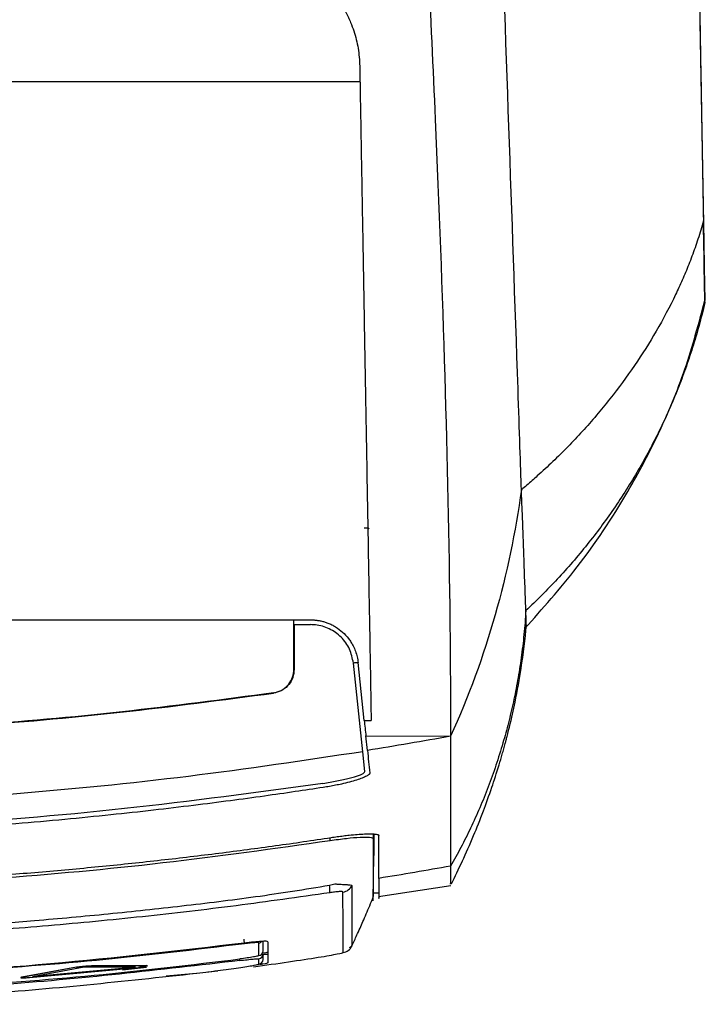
# Model space of a CAD drawing. Extents: x 76 to 839, y -9 to 645.
# Tile 35 of 78: x 375 to 403, y 493 to 534. Entities that reach past the tile are written whole.
import ezdxf

# ---------------------------------------------------------------- set-up
doc = ezdxf.new("R2010")
doc.units = 0
doc.layers.get('0').update_dxf_attribs({"linetype": 'CONTINUOUS'})

msp = doc.modelspace()

# ---------------------------------------------------------------- linework, layer by layer
at = {"color": 7, "linetype": 'CONTINUOUS'}
for p, q in [((403.149, 534.004), (403.31, 524.783)), ((388.924, 531.504), (308.503, 531.504)), ((403.337, 523.253), (403.337, 523.253)), ((332.327, 508.974), (386.857, 508.974)), ((386.159, 508.774), (386.159, 508.974)), ((386.159, 508.774), (386.172, 508.774)), ((386.159, 506.906), (386.159, 508.774)), ((386.172, 508.774), (386.17, 506.897)), ((386.172, 508.774), (386.859, 508.774)), ((389.042, 503.453), (388.649, 507.164)), ((389.102, 504.764), (388.846, 507.185)), ((386.17, 506.897), (386.159, 506.906)), ((385.311, 505.908), (385.301, 505.917)), ((389.102, 504.764), (389.393, 504.764)), ((389.171, 504.113), (392.713, 504.102)), ((389.235, 503.505), (389.171, 504.113)), ((389.13, 502.622), (389.042, 503.453)), ((389.471, 497.233), (389.504, 499.102)), ((389.704, 497.392), (392.726, 497.851)), ((389.472, 497.216), (389.472, 497.245)), ((389.713, 497.529), (389.477, 497.528)), ((384.697, 494.917), (384.697, 495.45)), ((384.871, 495.115), (384.871, 495.511)), ((388.516, 495.254), (388.478, 495.24)), ((388.589, 495.335), (388.589, 495.315)), ((384.697, 494.56), (384.697, 494.782)), ((384.871, 494.758), (384.871, 494.981)), ((377.064, 494.436), (374.781, 494.013)), ((377.064, 494.426), (374.781, 494.003)), ((375.093, 494), (379.659, 494.425)), ((377.376, 494.435), (375.218, 494.033)), ((375.218, 494.033), (379.535, 494.434)), ((375.325, 494.053), (379.427, 494.434)), ((377.064, 494.436), (377.064, 494.426)), ((379.535, 494.434), (377.376, 494.435)), ((379.971, 494.496), (377.688, 494.494)), ((377.688, 494.494), (377.688, 494.484)), ((379.971, 494.486), (377.688, 494.484)), ((378.985, 494.322), (379.994, 494.438)), ((379.971, 494.496), (379.971, 494.486)), ((374.781, 494.013), (374.781, 494.003)), ((382.071, 494.17), (380.817, 494.057)), ((381.648, 494.137), (382.094, 494.186)), ((382.554, 494.237), (382.98, 494.285))]:
    msp.add_line(p, q, dxfattribs=at)
at = {"color": 8, "linetype": 'CONTINUOUS'}
for p, q in [((386.857, 508.762), (386.857, 508.792)), ((387.672, 499.736), (387.672, 499.853)), ((389.476, 500.011), (389.472, 499.812)), ((388.589, 495.315), (388.516, 495.254))]:
    msp.add_line(p, q, dxfattribs=at)
at = {"color": 7, "linetype": 'CONTINUOUS', "flags": 128}
msp.add_lwpolyline([(384.096, 495.413), (384.095, 495.419), (384.094, 495.431), (384.091, 495.45), (384.088, 495.475), (384.084, 495.505), (384.08, 495.538), (384.075, 495.573), (384.071, 495.611)], dxfattribs=at)
at = {"color": 8, "linetype": 'CONTINUOUS', "flags": 128}
msp.add_lwpolyline([(383.896, 494.709), (383.895, 494.714), (383.894, 494.726), (383.891, 494.745), (383.888, 494.77), (383.888, 494.775)], dxfattribs=at)
at = {"color": 7, "linetype": 'CONTINUOUS'}
for centre, radius, start, end in [((386.668, 497.691), 0.999, 351.6157, 9.9845), ((388.139, 498.071), 0.5, 278.5375, 333.9542), ((388.143, 495.541), 0.5, 278.7355, 333.1284), ((384.671, 495.115), 0.2, 277.5433, 359.9758), ((384.671, 494.981), 0.2, 277.572, 359.9843), ((384.671, 494.758), 0.2, 277.6372, 359.9955)]:
    msp.add_arc(centre, radius, start, end, dxfattribs=at)
at = {"color": 8, "linetype": 'CONTINUOUS'}
msp.add_arc((384.671, 495.649), 0.2, 277.512, 314.9493, dxfattribs=at)
at = {"color": 7, "linetype": 'CONTINUOUS'}
for points, knots in [([(402.352, 579.681), (402.36, 579.2), (402.377, 578.238), (402.402, 576.797), (402.427, 575.357), (402.452, 573.92), (402.478, 572.485), (402.503, 571.052), (402.528, 569.621), (402.552, 568.191), (402.577, 566.764), (402.602, 565.339), (402.627, 563.916), (402.652, 562.495), (402.677, 561.076), (402.701, 559.659), (402.726, 558.244), (402.751, 556.83), (402.775, 555.419), (402.808, 553.541), (402.849, 551.199), (402.898, 548.402), (402.946, 545.62), (402.995, 542.852), (403.043, 540.099), (403.091, 537.36), (403.138, 534.636), (403.185, 531.925), (403.217, 530.131), (403.232, 529.233)], [0, 0, 0, 0, 0.027786, 0.055563, 0.083334, 0.111099, 0.13886, 0.166619, 0.194376, 0.222133, 0.249891, 0.277652, 0.305417, 0.333187, 0.360964, 0.388748, 0.416543, 0.444347, 0.472164, 0.499995, 0.555679, 0.611307, 0.666888, 0.722433, 0.777953, 0.833459, 0.888962, 0.944472, 1, 1, 1, 1]), ([(395.679, 514.422), (395.644, 515.394), (395.6, 516.881), (395.287, 525.858), (394.952, 535.473), (394.519, 547.878), (394.182, 557.505), (393.921, 564.982), (393.749, 569.908)], [0, 0, 0, 0, 0.397781, 0.397781, 2.029469, 2.507368, 3.044203, 4.058937, 4.058937, 4.058937, 4.058937]), ([(390.66, 558.258), (390.885, 553.376), (391.29, 546.007), (391.763, 536.666), (392.328, 524.689), (392.612, 515.591), (392.704, 507.29), (392.713, 505.685), (392.713, 504.102)], [0, 0, 0, 0, 1.014734, 1.55157, 2.029469, 3.661157, 3.661157, 4.058937, 4.058937, 4.058937, 4.058937]), ([(383.913, 537.07), (383.982, 537.069), (384.118, 537.068), (384.321, 537.055), (384.524, 537.035), (384.726, 537.006), (385.023, 536.951), (385.411, 536.85), (385.876, 536.678), (386.32, 536.463), (386.878, 536.12), (387.38, 535.699), (387.809, 535.217), (388.094, 534.827), (388.338, 534.416), (388.526, 534.015), (388.669, 533.632), (388.773, 533.272), (388.848, 532.906), (388.898, 532.534), (388.908, 532.284), (388.913, 532.158)], [0, 0, 0, 0, 0.024916, 0.049788, 0.074665, 0.099598, 0.124635, 0.18583, 0.24758, 0.308919, 0.37091, 0.495782, 0.558779, 0.622306, 0.685023, 0.748159, 0.798495, 0.848622, 0.898766, 0.949152, 1, 1, 1, 1]), ([(388.913, 532.158), (388.919, 531.771), (388.933, 530.999), (388.953, 529.852), (388.973, 528.716), (388.993, 527.593), (389.012, 526.482), (389.032, 525.383), (389.051, 524.296), (389.069, 523.222), (389.088, 522.159), (389.106, 521.109), (389.124, 520.071), (389.142, 519.044), (389.166, 517.691), (389.195, 516.021), (389.23, 514.05), (389.264, 512.117), (389.297, 510.222), (389.33, 508.366), (389.361, 506.547), (389.382, 505.356), (389.393, 504.764)], [0, 0, 0, 0, 0.040041, 0.079818, 0.119331, 0.158581, 0.197567, 0.236291, 0.274751, 0.312948, 0.350883, 0.388554, 0.425962, 0.463108, 0.49999, 0.573602, 0.646486, 0.718642, 0.790071, 0.860773, 0.930749, 1, 1, 1, 1]), ([(403.232, 529.233), (403.234, 529.136), (403.238, 528.943), (403.242, 528.659), (403.247, 528.38), (403.252, 528.106), (403.257, 527.837), (403.261, 527.574), (403.267, 527.251), (403.274, 526.875), (403.281, 526.457), (403.288, 526.057), (403.292, 525.808), (403.294, 525.684)], [0, 0, 0, 0, 0.071968, 0.143668, 0.215169, 0.286544, 0.357863, 0.429199, 0.500622, 0.62583, 0.750548, 0.875148, 1, 1, 1, 1]), ([(403.294, 525.684), (403.258, 525.554), (403.187, 525.299), (403.069, 524.923), (402.945, 524.557), (402.817, 524.202), (402.685, 523.858), (402.55, 523.526), (402.413, 523.206), (402.274, 522.898), (401.936, 522.177), (401.349, 521.072), (400.427, 519.613), (399.395, 518.21), (398.253, 516.864), (397.218, 515.801), (396.421, 515.062), (395.978, 514.674), (395.753, 514.484), (395.68, 514.422)], [0, 0, 0, 0, 0.030503, 0.060326, 0.089452, 0.117861, 0.145517, 0.172388, 0.198448, 0.223669, 0.248028, 0.376297, 0.500658, 0.626194, 0.753157, 0.877631, 0.939122, 0.980162, 1, 1, 1, 1]), ([(403.339, 523.154), (403.337, 523.271), (403.323, 524.04), (403.299, 525.431), (403.294, 525.684)], [1.437229, 1.437229, 1.437229, 1.437229, 1.747282, 1.8108925, 1.8108925, 1.8108925, 1.8108925]), ([(403.31, 524.783), (403.312, 524.705), (403.314, 524.548), (403.319, 524.282), (403.324, 524.015), (403.328, 523.764), (403.331, 523.565), (403.333, 523.482), (403.333, 523.452)], [0, 0, 0, 0, 0.176719, 0.353248, 0.529689, 0.706508, 0.892821, 1, 1, 1, 1]), ([(403.331, 523.565), (403.334, 523.409), (403.337, 523.245), (403.34, 523.111), (403.34, 523.089), (403.34, 523.062), (403.341, 523.029), (403.342, 522.973), (403.343, 522.89), (403.345, 522.774), (403.348, 522.648), (403.349, 522.536), (403.351, 522.451), (403.352, 522.389), (403.352, 522.359), (403.353, 522.345)], [0, 0, 0, 0, 0.233777, 0.246953, 0.259945, 0.277647, 0.30006, 0.327184, 0.394175, 0.479341, 0.60085, 0.728508, 0.830287, 0.920785, 1, 1, 1, 1]), ([(395.818, 508.606), (396.558, 509.437), (398.076, 511.144), (399.968, 513.956), (401.458, 516.774), (402.588, 519.463), (403.11, 521.422), (403.374, 522.414)], [0, 0, 0, 0, 0.232928, 0.478054, 0.647583, 0.821586, 1, 1, 1, 1]), ([(403.354, 522.252), (403.316, 522.09), (403.239, 521.769), (403.114, 521.295), (402.981, 520.829), (402.842, 520.374), (402.696, 519.928), (402.545, 519.492), (402.388, 519.065), (402.048, 518.189), (401.476, 516.898), (400.576, 515.216), (399.569, 513.625), (398.625, 512.352), (397.824, 511.387), (397.188, 510.678), (396.538, 510.001), (396.087, 509.573), (395.863, 509.361)], [0, 0, 0, 0, 0.032953, 0.06542, 0.097401, 0.128896, 0.159902, 0.190418, 0.220443, 0.249974, 0.376939, 0.499954, 0.628139, 0.749981, 0.813822, 0.876778, 0.93884, 1, 1, 1, 1]), ([(395.863, 509.361), (395.849, 509.763), (395.824, 510.494), (395.783, 511.675), (395.759, 512.339), (395.741, 512.864), (395.73, 513.181), (395.722, 513.419), (395.701, 513.823), (395.679, 514.422)], [0, 0, 0, 0, 1.910677, 2.416089, 2.866015, 3.371428, 3.473252, 3.473252, 3.821353, 3.821353, 3.821353, 3.821353]), ([(389.312, 512.789), (389.305, 512.791), (389.237, 512.814), (389.164, 512.815), (389.099, 512.816)], [0, 0, 0, 0, 0.102173, 1, 1, 1, 1]), ([(395.863, 509.361), (395.853, 509.193), (395.832, 508.858), (395.787, 508.361), (395.734, 507.871), (395.672, 507.388), (395.601, 506.914), (395.522, 506.448), (395.436, 505.99), (395.343, 505.54), (395.243, 505.099), (395.137, 504.666), (395.025, 504.241), (394.857, 503.647), (394.621, 502.891), (394.297, 501.983), (393.944, 501.106), (393.562, 500.26), (393.156, 499.445), (392.859, 498.922), (392.713, 498.662)], [0, 0, 0, 0, 0.04497, 0.089353, 0.133149, 0.176354, 0.218966, 0.260982, 0.3024, 0.343217, 0.383432, 0.423042, 0.462044, 0.500437, 0.587619, 0.673208, 0.757215, 0.839661, 0.920577, 1, 1, 1, 1]), ([(395.887, 508.684), (395.887, 508.684), (395.887, 508.683), (395.885, 508.73), (395.881, 508.844), (395.875, 509.042), (395.867, 509.251), (395.863, 509.361)], [0, 0, 0, 0, 0.0518607, 0.2504169, 0.4746231, 0.7244833, 1, 1, 1, 1]), ([(386.857, 508.974), (386.906, 508.973), (387.004, 508.971), (387.15, 508.955), (387.293, 508.928), (387.435, 508.891), (387.585, 508.839), (387.742, 508.771), (387.956, 508.653), (388.202, 508.469), (388.41, 508.244), (388.55, 508.044), (388.651, 507.867), (388.741, 507.661), (388.812, 507.427), (388.834, 507.266), (388.846, 507.185)], [0, 0, 0, 0, 0.050323, 0.100225, 0.149977, 0.199849, 0.250111, 0.312534, 0.375145, 0.500048, 0.62495, 0.687373, 0.749984, 0.833406, 0.916325, 1, 1, 1, 1]), ([(388.649, 507.164), (388.608, 507.364), (388.525, 507.764), (388.156, 508.269), (387.655, 508.627), (387.192, 508.763), (386.925, 508.772), (386.859, 508.774)], [0, 0, 0, 0, 0.231993, 0.464009, 0.695367, 0.92529, 1, 1, 1, 1]), ([(392.747, 497.916), (392.901, 498.227), (393.203, 498.842), (393.651, 499.857), (394.06, 500.877), (394.413, 501.855), (394.681, 502.68), (394.853, 503.264), (394.939, 503.569), (394.992, 503.763), (395.042, 503.947), (395.103, 504.185), (395.246, 504.756), (395.456, 505.71), (395.709, 507.116), (395.827, 508.152), (395.894, 508.745)], [0, 0, 0, 0, 0.146652, 0.289043, 0.407451, 0.50312, 0.577884, 0.608409, 0.622207, 0.635335, 0.642838, 0.651805, 0.675259, 0.747538, 0.855684, 1, 1, 1, 1]), ([(385.301, 505.917), (385.41, 505.943), (385.63, 505.997), (385.902, 506.21), (386.09, 506.494), (386.155, 506.742), (386.158, 506.88), (386.159, 506.906)], [0, 0, 0, 0, 0.236105, 0.472211, 0.708307, 0.9444, 1, 1, 1, 1]), ([(386.17, 506.897), (386.159, 506.784), (386.136, 506.559), (385.962, 506.259), (385.706, 506.032), (385.47, 505.935), (385.335, 505.912), (385.311, 505.908)], [0, 0, 0, 0, 0.237602, 0.475225, 0.712176, 0.947891, 1, 1, 1, 1]), ([(385.301, 505.917), (383.197, 505.637), (378.989, 505.078), (372.634, 504.52), (366.255, 504.169), (359.824, 504.048), (353.359, 504.153), (346.859, 504.497), (340.362, 505.058), (336.046, 505.63), (333.888, 505.917)], [0, 0, 0, 0, 0.123422, 0.246845, 0.370881, 0.494917, 0.620862, 0.746806, 0.873403, 1, 1, 1, 1]), ([(359.594, 504.075), (361.738, 504.097), (366.027, 504.141), (372.463, 504.5), (378.898, 505.056), (383.172, 505.624), (385.311, 505.908)], [0, 0, 0, 0, 0.24921, 0.498733, 0.749207, 1, 1, 1, 1]), ([(392.713, 504.102), (392.713, 503.891), (392.713, 503.68), (392.713, 503.407), (392.713, 503.038), (392.713, 502.39), (392.713, 501.528), (392.713, 500.035), (392.713, 499.146), (392.713, 498.663)], [0, 0, 0, 0, 0.348102, 0.348102, 0.449926, 0.955338, 1.405264, 1.910677, 3.821353, 3.821353, 3.821353, 3.821353]), ([(389.042, 503.453), (386.614, 503.088), (381.755, 502.359), (374.404, 501.639), (367.014, 501.171), (362.069, 501.114), (359.594, 501.085)], [0, 0, 0, 0, 0.2489965, 0.4983909, 0.7489925, 1, 1, 1, 1]), ([(387.372, 502.127), (387.572, 502.16), (387.971, 502.225), (388.499, 502.345), (388.896, 502.463), (389.105, 502.559), (389.123, 502.604), (389.13, 502.622)], [0, 0, 0, 0, 0.2132646, 0.4264751, 0.6410636, 0.8573878, 1, 1, 1, 1]), ([(389.334, 502.568), (389.335, 502.562), (389.337, 502.549), (389.327, 502.528), (389.31, 502.506), (389.282, 502.482), (389.245, 502.457), (389.171, 502.414), (389.031, 502.351), (388.787, 502.266), (388.493, 502.181), (388.19, 502.107), (387.905, 502.047), (387.648, 501.999), (387.474, 501.972), (387.388, 501.958)], [0, 0, 0, 0, 0.041578, 0.082989, 0.124445, 0.166159, 0.208338, 0.251184, 0.374937, 0.500097, 0.625295, 0.748792, 0.833761, 0.916918, 1, 1, 1, 1]), ([(387.388, 501.958), (386.998, 501.899), (386.177, 501.774), (384.883, 501.588), (383.464, 501.394), (381.919, 501.197), (380.25, 500.997), (378.454, 500.801), (376.533, 500.61), (374.485, 500.429), (372.311, 500.262), (370.011, 500.114), (367.585, 499.99), (365.032, 499.895), (362.354, 499.832), (360.526, 499.825), (359.592, 499.821)], [0, 0, 0, 0, 0.0423889, 0.0892462, 0.1405717, 0.1963653, 0.2566265, 0.3213553, 0.3905511, 0.4642139, 0.5423432, 0.6249393, 0.7120021, 0.8035324, 0.8995311, 1, 1, 1, 1]), ([(387.372, 502.127), (384.609, 501.75), (379.082, 500.997), (369.814, 500.239), (363.31, 500.128), (359.594, 500.064)], [0, 0, 0, 0, 0.300087, 0.600172, 1, 1, 1, 1]), ([(359.551, 497.626), (361.903, 497.651), (366.608, 497.7), (373.654, 498.112), (380.684, 498.751), (385.343, 499.408), (387.672, 499.736)], [0, 0, 0, 0, 0.2500056, 0.5000109, 0.7500076, 1, 1, 1, 1]), ([(359.592, 497.749), (360.058, 497.75), (360.987, 497.752), (362.375, 497.768), (363.752, 497.793), (365.117, 497.827), (366.471, 497.872), (367.814, 497.925), (369.145, 497.987), (370.465, 498.058), (371.774, 498.138), (373.07, 498.226), (374.355, 498.322), (375.629, 498.427), (376.89, 498.538), (378.14, 498.658), (379.378, 498.784), (380.604, 498.918), (381.818, 499.059), (383.02, 499.206), (384.211, 499.359), (385.389, 499.52), (386.556, 499.685), (387.329, 499.801), (387.713, 499.859)], [0, 0, 0, 0, 0.04956, 0.09873, 0.14751, 0.195899, 0.243897, 0.291504, 0.33872, 0.385545, 0.431979, 0.478021, 0.523672, 0.568931, 0.613799, 0.658276, 0.702361, 0.746055, 0.789357, 0.832268, 0.874788, 0.916916, 0.958654, 1, 1, 1, 1]), ([(387.672, 499.736), (387.905, 499.768), (388.366, 499.833), (388.964, 499.881), (389.3, 499.878), (389.45, 499.85), (389.465, 499.824), (389.472, 499.812)], [0, 0, 0, 0, 0.248571, 0.490913, 0.738927, 0.869292, 1, 1, 1, 1]), ([(387.713, 499.859), (387.757, 499.866), (387.844, 499.879), (387.974, 499.897), (388.102, 499.914), (388.228, 499.931), (388.352, 499.946), (388.552, 499.968), (388.818, 499.994), (389.119, 500.014), (389.371, 500.019), (389.541, 500.011), (389.645, 499.994), (389.703, 499.973), (389.71, 499.954), (389.713, 499.944)], [0, 0, 0, 0, 0.042128, 0.083779, 0.125121, 0.166329, 0.207578, 0.249042, 0.370526, 0.491541, 0.615231, 0.739767, 0.826953, 0.913145, 1, 1, 1, 1]), ([(389.472, 499.812), (389.472, 499.352), (389.472, 498.432), (389.472, 497.665), (389.472, 497.472), (389.472, 497.396)], [0, 0, 0, 0, 0.37877, 0.757569, 1, 1, 1, 1]), ([(389.504, 500.01), (389.504, 499.944), (389.504, 499.715), (389.504, 499.527), (389.504, 499.39), (389.504, 499.342), (389.504, 499.297), (389.504, 499.254), (389.504, 499.178), (389.504, 499.136), (389.504, 499.102)], [0, 0, 0, 0, 0.136887, 0.479852, 0.536803, 0.594583, 0.653193, 0.712632, 0.772901, 1, 1, 1, 1]), ([(389.713, 498.15), (389.713, 498.194), (389.713, 498.281), (389.713, 498.426), (389.713, 498.58), (389.713, 498.745), (389.713, 498.919), (389.713, 499.104), (389.713, 499.298), (389.713, 499.503), (389.713, 499.717), (389.713, 499.868), (389.713, 499.944)], [0, 0, 0, 0, 0.100858, 0.201519, 0.301985, 0.402259, 0.502342, 0.602238, 0.70195, 0.801479, 0.900828, 1, 1, 1, 1]), ([(392.713, 498.663), (392.713, 498.34), (392.713, 497.844), (392.713, 497.909), (392.713, 497.932)], [0, 0, 0, 0, 0.653668, 1, 1, 1, 1]), ([(389.713, 498.15), (389.713, 497.922), (389.713, 497.464), (389.713, 497.256), (389.713, 497.329), (389.713, 497.333)], [0, 0, 0, 0, 0.4853168, 0.9767695, 1, 1, 1, 1]), ([(359.551, 495.737), (362.18, 495.768), (367.438, 495.83), (373.719, 496.236), (378.394, 496.659), (381.475, 496.996), (384.566, 497.365), (386.619, 497.697), (387.652, 497.864)], [0, 0, 0, 0, 0.27958, 0.559167, 0.669012, 0.778844, 0.888702, 1, 1, 1, 1]), ([(387.652, 497.864), (387.723, 497.89), (387.812, 497.922), (387.925, 497.917), (388, 497.909), (388.124, 497.904), (388.28, 497.896), (388.424, 497.885), (388.554, 497.872), (388.575, 497.859), (388.588, 497.851)], [0, 0, 0, 0, 0.151583, 0.188126, 0.232898, 0.311993, 0.460749, 0.60937, 0.749389, 1, 1, 1, 1]), ([(388.213, 497.576), (388.208, 497.583), (388.2, 497.594), (388.13, 497.597), (388.057, 497.595), (387.966, 497.587), (387.829, 497.57), (387.725, 497.555), (387.656, 497.546)], [0, 0, 0, 0, 0.248713, 0.373915, 0.49881, 0.624015, 0.749052, 1, 1, 1, 1]), ([(387.656, 497.546), (386.353, 497.361), (383.747, 496.991), (379.824, 496.533), (375.893, 496.153), (371.204, 495.803), (365.756, 495.53), (361.619, 495.492), (359.55, 495.473)], [0, 0, 0, 0, 0.139972, 0.279985, 0.419994, 0.560002, 0.780004, 1, 1, 1, 1]), ([(388.219, 495.047), (388.218, 495.13), (388.215, 495.295), (388.214, 495.826), (388.214, 496.552), (388.213, 497.235), (388.213, 497.576)], [0, 0, 0, 0, 0.249989, 0.499986, 0.74999, 1, 1, 1, 1]), ([(388.59, 495.334), (388.622, 495.402), (388.703, 495.574), (388.889, 495.984), (389.122, 496.514), (389.326, 496.995), (389.429, 497.242), (389.48, 497.365)], [0, 0, 0, 0, 0.211352, 0.53345, 0.784066, 0.893337, 1, 1, 1, 1]), ([(384.071, 495.436), (381.374, 495.124), (375.965, 494.497), (367.781, 493.979), (362.301, 493.912), (359.551, 493.878)], [0, 0, 0, 0, 0.3312693, 0.664398, 1, 1, 1, 1]), ([(384.096, 495.413), (382.032, 495.164), (377.904, 494.665), (373.757, 494.372), (371.683, 494.226)], [0, 0, 0, 0, 0.500003, 1, 1, 1, 1]), ([(385.071, 495.499), (385.056, 495.506), (385.026, 495.519), (384.803, 495.513), (384.536, 495.49), (384.283, 495.463), (384.143, 495.445), (384.071, 495.436)], [0, 0, 0, 0, 0.247263, 0.491308, 0.729714, 0.86098, 1, 1, 1, 1]), ([(384.697, 495.45), (384.688, 495.454), (384.67, 495.463), (384.53, 495.458), (384.331, 495.441), (384.174, 495.422), (384.096, 495.413)], [0, 0, 0, 0, 0.250085, 0.5001181, 0.7499626, 1, 1, 1, 1]), ([(385.071, 495.499), (385.071, 495.294), (385.071, 494.883), (385.071, 494.702), (385.071, 494.61)], [0, 0, 0, 0, 0.498123, 1, 1, 1, 1]), ([(383.896, 494.709), (380.536, 494.322), (373.816, 493.549), (367.055, 493.317), (363.675, 493.202)], [0, 0, 0, 0, 0.5, 1, 1, 1, 1]), ([(371.683, 493.608), (373.723, 493.753), (377.804, 494.043), (381.865, 494.532), (383.896, 494.776)], [0, 0, 0, 0, 0.4999981, 1, 1, 1, 1]), ([(384.697, 494.917), (384.685, 494.911), (384.66, 494.898), (384.475, 494.861), (384.21, 494.819), (384.001, 494.79), (383.896, 494.776)], [0, 0, 0, 0, 0.249751, 0.499588, 0.749751, 1, 1, 1, 1]), ([(383.896, 494.709), (384, 494.722), (384.209, 494.748), (384.474, 494.776), (384.661, 494.79), (384.685, 494.785), (384.697, 494.782)], [0, 0, 0, 0, 0.250032, 0.499897, 0.749933, 1, 1, 1, 1]), ([(384.47, 494.45), (384.969, 494.519), (385.968, 494.656), (387.037, 494.821), (387.656, 494.925), (388.125, 495.01), (388.181, 495.032), (388.219, 495.047)], [0, 0, 0, 0, 0.249894, 0.499702, 0.625132, 0.750575, 1, 1, 1, 1]), ([(384.787, 494.957), (384.795, 494.957), (384.871, 494.966), (384.973, 494.974), (385.059, 494.978), (385.067, 494.974), (385.071, 494.973)], [0, 0, 0, 0, 0.040391, 0.404435, 0.765191, 1, 1, 1, 1]), ([(385.071, 495.066), (385.062, 495.061), (385.046, 495.052), (384.949, 495.03), (384.854, 495.014), (384.82, 495.008)], [0, 0, 0, 0, 0.389138, 0.778162, 1, 1, 1, 1]), ([(377.064, 494.436), (377.082, 494.439), (377.118, 494.446), (377.194, 494.457), (377.281, 494.467), (377.375, 494.476), (377.47, 494.484), (377.557, 494.49), (377.634, 494.494), (377.67, 494.494), (377.688, 494.494)], [0, 0, 0, 0, 0.125045, 0.249957, 0.374846, 0.499829, 0.624911, 0.749847, 0.874728, 1, 1, 1, 1]), ([(377.064, 494.426), (377.082, 494.429), (377.118, 494.436), (377.194, 494.446), (377.281, 494.457), (377.375, 494.466), (377.47, 494.474), (377.557, 494.48), (377.634, 494.484), (377.67, 494.484), (377.688, 494.484)], [0, 0, 0, 0, 0.1250451, 0.2499561, 0.3748457, 0.4998277, 0.624911, 0.7498471, 0.8747283, 1, 1, 1, 1]), ([(379.971, 494.486), (379.985, 494.486), (380.012, 494.486), (380.023, 494.482), (380.011, 494.476), (379.974, 494.468), (379.916, 494.458), (379.841, 494.447), (379.753, 494.435), (379.691, 494.428), (379.659, 494.425)], [0, 0, 0, 0, 0.12503, 0.249938, 0.374826, 0.499784, 0.624875, 0.749845, 0.874711, 1, 1, 1, 1]), ([(379.971, 494.496), (379.985, 494.496), (380.012, 494.496), (380.024, 494.493), (380.013, 494.488), (380.007, 494.486)], [0, 0, 0, 0, 0.333567, 0.66681, 1, 1, 1, 1]), ([(382.094, 494.179), (382.435, 494.221), (383.115, 494.306), (383.974, 494.427), (384.579, 494.522), (384.658, 494.547), (384.697, 494.56)], [0, 0, 0, 0, 0.250099, 0.500142, 0.750104, 1, 1, 1, 1]), ([(385.071, 494.61), (385.04, 494.598), (385.001, 494.581), (384.764, 494.542), (384.713, 494.534)], [0, 0, 0, 0, 0.7872072, 1, 1, 1, 1]), ([(363.675, 492.877), (366.753, 492.981), (372.909, 493.189), (379.033, 493.849), (382.094, 494.179)], [0, 0, 0, 0, 0.5, 1, 1, 1, 1]), ([(374.781, 494.013), (374.768, 494.011), (374.741, 494.006), (374.728, 494), (374.74, 493.997), (374.745, 493.996)], [0, 0, 0, 0, 0.333624, 0.666848, 1, 1, 1, 1]), ([(374.781, 494.003), (374.768, 494.001), (374.741, 493.996), (374.729, 493.99), (374.741, 493.986), (374.778, 493.984), (374.836, 493.985), (374.911, 493.988), (374.999, 493.993), (375.062, 493.997), (375.093, 494)], [0, 0, 0, 0, 0.1250432, 0.2499373, 0.3748032, 0.4997631, 0.624847, 0.7498055, 0.8746889, 1, 1, 1, 1])]:
    msp.add_open_spline(points, degree=3, knots=knots, dxfattribs=at)
for points in [[(403.354, 522.252), (403.354, 522.3), (403.348, 522.613), (403.339, 523.154)], [(403.354, 522.291), (403.354, 522.249), (403.355, 522.236), (403.354, 522.252)], [(395.679, 514.422), (395.43, 512.662), (394.708, 509.159), (393.474, 505.759), (392.713, 504.102)], [(389.102, 504.764), (389.125, 504.547), (389.148, 504.33), (389.171, 504.113)], [(392.713, 504.102), (391.556, 503.892), (390.396, 503.693), (389.235, 503.505)], [(389.235, 503.505), (389.268, 503.191), (389.301, 502.879), (389.334, 502.568)], [(392.713, 498.663), (391.715, 498.484), (390.715, 498.312), (389.713, 498.15)]]:
    msp.add_open_spline(points, degree=3, dxfattribs=at)
at = {"color": 8, "linetype": 'CONTINUOUS'}
for points, knots in [([(388.846, 507.185), (388.835, 507.183), (388.823, 507.182), (388.648, 507.164), (388.623, 507.161)], [0, 0, 0, 0, 0.856907, 1, 1, 1, 1]), ([(388.588, 497.851), (388.588, 497.509), (388.59, 496.827), (388.587, 496.099), (388.587, 495.576), (388.588, 495.413), (388.589, 495.335)], [0, 0, 0, 0, 0.254394, 0.508309, 0.762458, 1, 1, 1, 1])]:
    msp.add_open_spline(points, degree=3, knots=knots, dxfattribs=at)

doc.saveas('drawing.dxf')
